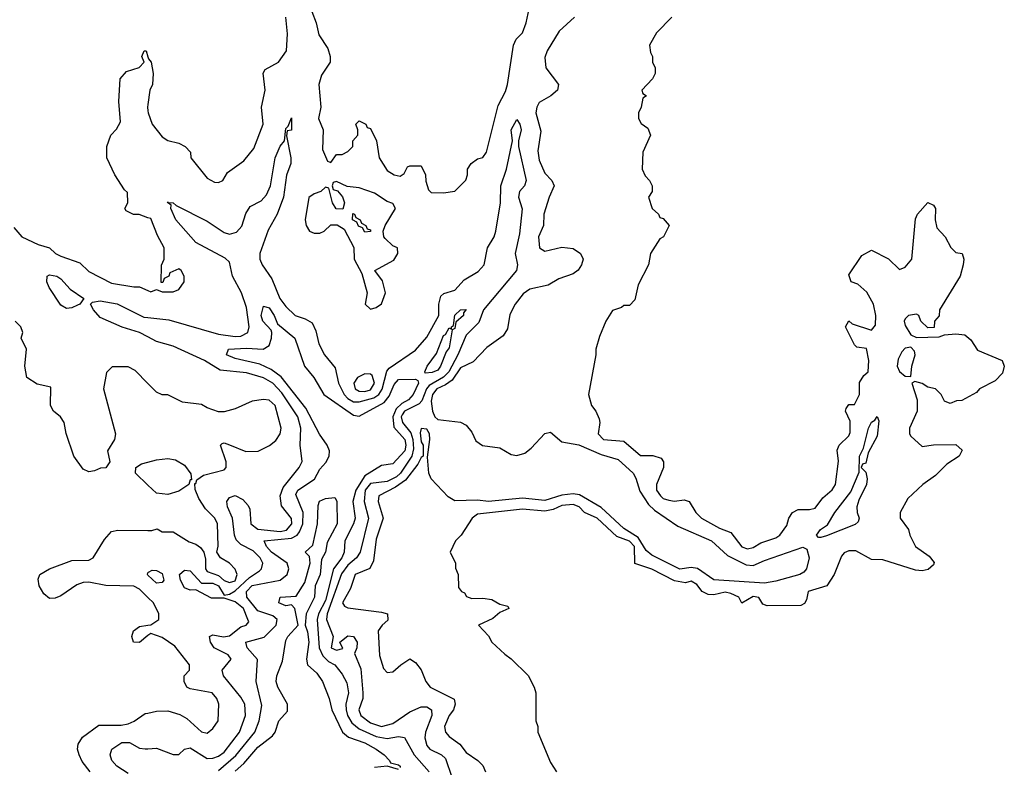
# Model space of a CAD drawing. Header units: inches. Extents: x 2601682 to 2755810, y 449311 to 584050.
# Tile 146 of 256: x 2609544 to 2613042, y 511546 to 514201. Entities that reach past the tile are written whole.
import ezdxf

# ---------------------------------------------------------------- set-up
doc = ezdxf.new("R2010")
doc.units = ezdxf.units.IN
doc.header["$MEASUREMENT"] = 0
doc.layers.add('C6501', color=7, linetype='Continuous')
doc.layers.add('C6511', color=7, linetype='Continuous')

msp = doc.modelspace()

# ---------------------------------------------------------------- linework, layer by layer
at = {"layer": 'C6501', "color": 2}
for points, elevation in [([(2610000, 513497.5), (2609968.4, 513508.4), (2609948.9, 513508.9), (2609922, 513522), (2609918, 513530), (2609928, 513550), (2609927.3, 513587.3), (2609916.4, 513596.4), (2609882, 513650), (2609854, 513710), (2609854, 513750), (2609868, 513790), (2609888.4, 513811.6), (2609902, 513838), (2609896, 513910), (2609901.2, 513990), (2609923.2, 514016.8), (2609968.7, 514031.3), (2609986, 514050), (2609978, 514070), (2609986, 514090), (2609994, 514090), (2610000, 514069)], 22), ([(2610000, 513899), (2609998.8, 513890), (2610000, 513877.1)], 22), ([(2609522.8, 513462.8), (2609551.3, 513430), (2609610, 513402), (2609650, 513390.7), (2609671, 513370), (2609690, 513360.5), (2609757.3, 513337.3), (2609790, 513306), (2609870, 513264.9), (2609950, 513251.3), (2609970, 513252), (2610000, 513238.5)], 22), ([(2610000, 513073.8), (2609970, 513089.7), (2609908.5, 513108.5), (2609830, 513142.7), (2609806, 513170), (2609795.3, 513190), (2609802.7, 513197.3), (2609830, 513201.6), (2609890, 513191.5), (2609984.7, 513144.7), (2610000, 513142.9)], 18), ([(2610000, 512908.5), (2609954.6, 512954.6), (2609930, 512968), (2609872.7, 512967.3), (2609852.7, 512947.3), (2609842, 512890), (2609884.9, 512730), (2609880.7, 512710), (2609856, 512670), (2609864.7, 512630), (2609850, 512608.7), (2609831.6, 512608.4), (2609810, 512598), (2609790, 512595.3), (2609770, 512604), (2609736, 512650), (2609708.9, 512731.1), (2609702, 512770), (2609688.7, 512790), (2609664, 512810), (2609654, 512830), (2609655.3, 512895.3), (2609606.3, 512906.3), (2609569, 512930), (2609562, 512970), (2609568, 513030), (2609549.1, 513069.1), (2609555.3, 513090), (2609548.7, 513110), (2609528.7, 513130)], 22), ([(2610000, 512548), (2609956, 512590), (2609957.2, 512610), (2609976.6, 512623.4), (2610000, 512629.5)], 22), ([(2610000, 512148.6), (2609970, 512178), (2609950, 512189.2), (2609850, 512191.3), (2609790, 512203.6), (2609770, 512201.6), (2609746.6, 512193.4), (2609690, 512154.5), (2609670, 512146.6), (2609650, 512145.2), (2609630, 512162), (2609613.2, 512190), (2609610, 512214), (2609615.3, 512230), (2609650, 512250.7), (2609730, 512280.5), (2609790, 512281.6), (2609805.2, 512290), (2609845.4, 512354.6), (2609870, 512382.8), (2609892.5, 512387.5), (2610000, 512386.2)], 22), ([(2610000, 512228.1), (2609998, 512230), (2610000, 512235.6)], 18), ([(2610000, 512013.2), (2609970, 511989.2), (2609948, 511990), (2609942, 512010), (2609948, 512030), (2609970, 512046), (2610000, 512050)], 22), ([(2609794, 511530), (2609766.5, 511566.5), (2609755.1, 511590), (2609749.3, 511610), (2609751.9, 511628.1), (2609767.8, 511652.2), (2609824.8, 511695.2), (2609904.8, 511695.2), (2609930, 511699.3), (2609951.2, 511708.8), (2609990, 511736), (2610000, 511738.2)], 22), ([(2609930, 511523), (2609889.8, 511549.8), (2609871.5, 511570), (2609866, 511590), (2609871.8, 511610), (2609906.6, 511633.4), (2609934.1, 511634.1), (2609970, 511613.4), (2609990, 511610.6), (2610000, 511611.4)], 18)]:
    msp.add_lwpolyline(points, dxfattribs=dict(at, elevation=elevation))
at = {"layer": 'C6501', "color": 2, "elevation": 18}
msp.add_lwpolyline([(2609710, 513175.1), (2609690, 513186.6), (2609649, 513250), (2609641.2, 513270), (2609642, 513290), (2609650, 513294.8), (2609676, 513290), (2609690, 513280.7), (2609723.1, 513243.1), (2609772, 513210), (2609758, 513190), (2609750, 513187), (2609730, 513177)], close=True, dxfattribs=at)
at = {"layer": 'C6511', "color": 2}
for points, elevation in [([(2610582.4, 514230), (2610598, 514190), (2610606.9, 514146.9), (2610638.5, 514098.5), (2610646.8, 514070), (2610646.8, 514050), (2610616.8, 514003.2), (2610606.8, 513970), (2610614, 513890), (2610606, 513850), (2610622, 513810), (2610619.6, 513739.6), (2610638, 513698), (2610650, 513694), (2610670, 513722), (2610690, 513722), (2610710, 513732), (2610728, 513750), (2610728, 513770), (2610746, 513790), (2610746, 513810), (2610738, 513830), (2610750, 513842), (2610774, 513830), (2610778, 513818), (2610790, 513814), (2610811.3, 513770), (2610820.7, 513710), (2610850, 513664.7), (2610874, 513650), (2610895.3, 513644.7), (2610910, 513654), (2610922, 513678), (2610930, 513682), (2610970, 513682), (2610986, 513650), (2610987.1, 513627.1), (2610996, 513596), (2611006.4, 513586.4), (2611050, 513586), (2611090, 513592), (2611128.9, 513631.1), (2611135.3, 513650), (2611135.3, 513670), (2611148, 513690), (2611170, 513706), (2611188.9, 513711.1), (2611202, 513730), (2611244.1, 513895.9), (2611270, 513946), (2611276.9, 513970), (2611298.4, 514110), (2611308, 514132), (2611330, 514154), (2611343, 514190), (2611364.7, 514290)], 22), ([(2610000, 513877.1), (2610000.7, 513870), (2610014.8, 513830), (2610050, 513784.7), (2610070, 513771.3), (2610110, 513762), (2610132, 513750), (2610150.7, 513730.7), (2610152, 513710), (2610210, 513638), (2610236.4, 513623.6), (2610250, 513622), (2610266, 513630), (2610282, 513658), (2610340.4, 513699.6), (2610376.5, 513743.5), (2610409.2, 513830), (2610403.7, 513890), (2610416.2, 513950), (2610409.3, 514010.7), (2610416.5, 514023.5), (2610464, 514050), (2610492, 514090), (2610495.1, 514150), (2610489.3, 514210)], 22), ([(2611514.8, 514210), (2611460.3, 514159.7), (2611418.4, 514090), (2611410, 514066), (2611412.7, 514030), (2611458.8, 513970), (2611454.8, 513950), (2611430.8, 513930), (2611390, 513906), (2611381.3, 513890), (2611377.6, 513870), (2611395.3, 513804.7), (2611385.3, 513734.7), (2611390, 513702), (2611410, 513656), (2611434.8, 513630), (2611442.8, 513610), (2611424.9, 513570), (2611406, 513510), (2611404.7, 513470), (2611387.3, 513430), (2611390.8, 513390.8), (2611410, 513378.8), (2611470, 513393), (2611510, 513388.2), (2611536.3, 513370), (2611545.5, 513350), (2611540.5, 513330), (2611528.5, 513311.5), (2611510, 513298), (2611459.8, 513280.2), (2611422, 513258), (2611355.9, 513244.1), (2611332.8, 513227.2), (2611304, 513190), (2611285.8, 513154.2), (2611276.8, 513103.2), (2611262, 513078), (2611203.4, 513036.6), (2611154.9, 512985.1), (2611110, 512964.7), (2611080, 512920), (2611056.7, 512903.3), (2611025.8, 512890), (2611010.2, 512870), (2611005.8, 512845.8), (2611010.3, 512810), (2611019.5, 512790), (2611030, 512780.3), (2611110, 512771.5), (2611130, 512760.3), (2611150, 512736.3), (2611165.1, 512705.1), (2611187.8, 512687.8), (2611250, 512680.5), (2611290, 512657), (2611310, 512653.1), (2611338.4, 512661.6), (2611361.1, 512678.9), (2611410, 512730.7), (2611430, 512736.3), (2611470, 512701.6), (2611530, 512690.4), (2611610, 512656), (2611670, 512638.4), (2611723, 512590), (2611732.9, 512572.9), (2611746.7, 512526.7), (2611778.4, 512478.4), (2611799, 512459), (2611882, 512402), (2612002, 512350), (2612058.2, 512298.2), (2612124.7, 512264.7), (2612150, 512262), (2612190, 512280.3), (2612326.8, 512326.8), (2612339.9, 512319.9), (2612348.2, 512290), (2612339.3, 512250), (2612330, 512238), (2612316, 512230), (2612230, 512206.2), (2612190, 512199.3), (2612010, 512211.2), (2611951.8, 512251.8), (2611930, 512255.1), (2611889, 512249), (2611790, 512299.1), (2611770, 512315.6), (2611741.1, 512361.1), (2611690, 512394), (2611610, 512468.6), (2611532.9, 512512.9), (2611510, 512517.2), (2611470, 512512.1), (2611410, 512493.3), (2611330, 512501.2), (2611210, 512489.8), (2611170, 512494.5), (2611090, 512491.5), (2611066.6, 512506.6), (2611005.7, 512570), (2610997.2, 512590), (2610992.7, 512647.3), (2611001.3, 512710), (2610999.7, 512730), (2610990, 512746.6), (2610970.9, 512749.1), (2610966.3, 512733.7), (2610970, 512701), (2610977.3, 512690), (2610978, 512650), (2610970, 512646), (2610958.2, 512621.8), (2610915.1, 512564.9), (2610879.6, 512540.4), (2610820.5, 512510), (2610817.1, 512490), (2610836, 512430), (2610810, 512355.3), (2610801.1, 512278.9), (2610787.9, 512252.1), (2610736, 512230), (2610719.1, 512180.9), (2610691.3, 512130), (2610698, 512118), (2610710, 512111.3), (2610830, 512096.3), (2610850.7, 512090), (2610852.4, 512067.6), (2610831.3, 512050), (2610818, 512030), (2610822, 511942), (2610836.9, 511896.9), (2610850, 511882), (2610870, 511884.7), (2610898, 511910), (2610930.7, 511930.7), (2610950, 511918), (2610970, 511891.3), (2610986.8, 511850), (2611002.8, 511830), (2611087.1, 511787.1), (2611090.8, 511770), (2611084.9, 511750), (2611070, 511729), (2611053.4, 511690), (2611057.3, 511670), (2611070, 511654.8), (2611108.2, 511628.2), (2611130, 511598), (2611172, 511570), (2611190, 511552), (2611198.8, 511530)], 22), ([(2611861, 514210), (2611806.4, 514153.6), (2611782, 514110), (2611784.7, 514084.7), (2611792, 514070), (2611792, 514050), (2611802, 514030), (2611802, 514010), (2611792, 513990), (2611754, 513950), (2611758, 513938), (2611771.3, 513930), (2611758, 513922), (2611752, 513890), (2611742, 513870), (2611742, 513850), (2611751.6, 513831.6), (2611775.3, 513815.3), (2611784.7, 513790), (2611758, 513730), (2611756, 513670), (2611766.4, 513646.4), (2611782, 513630), (2611791.1, 513611.1), (2611791, 513590), (2611778, 513570), (2611791.3, 513530), (2611814, 513510), (2611818, 513498), (2611830, 513494), (2611851.3, 513470), (2611831.3, 513430), (2611818, 513422), (2611784.7, 513370), (2611778, 513330), (2611741, 513259), (2611730, 513206), (2611710, 513186), (2611690, 513186), (2611682, 513178), (2611650, 513168), (2611626.8, 513130), (2611604.5, 513075.5), (2611591, 513030), (2611591, 513010), (2611564.7, 512870), (2611576, 512830), (2611590.8, 512810), (2611602.5, 512782.5), (2611604.9, 512770), (2611599.1, 512730), (2611618, 512710), (2611690, 512703.8), (2611750, 512653), (2611793, 512653), (2611823.5, 512643.5), (2611831, 512630), (2611830.8, 512610), (2611806.4, 512550), (2611807, 512530), (2611820.5, 512510), (2611830, 512500.5), (2611850, 512494), (2611870, 512491), (2611904.7, 512495.3), (2611922, 512490), (2611946, 512450), (2611966.8, 512430), (2612030, 512394.9), (2612070, 512379.1), (2612110, 512328.5), (2612130, 512321.3), (2612150, 512326.4), (2612177.2, 512342.8), (2612230, 512360.7), (2612244, 512370), (2612270, 512404.7), (2612276, 512430), (2612289.5, 512450.5), (2612310, 512460.7), (2612350, 512460.5), (2612370, 512465.5), (2612397.5, 512502.5), (2612430, 512530.8), (2612442, 512550), (2612452.9, 512632.9), (2612448.7, 512671.3), (2612455.3, 512690), (2612490, 512722.8), (2612494.2, 512734.2), (2612494.5, 512774.5), (2612478, 512810), (2612480.4, 512819.6), (2612490, 512834), (2612510, 512834), (2612528, 512870), (2612528, 512912), (2612543.1, 512936.9), (2612558, 512950), (2612561.2, 512990), (2612552.3, 513032.3), (2612518, 513038), (2612510, 513046), (2612478, 513110), (2612490, 513131), (2612501, 513121), (2612570, 513098), (2612584, 513116), (2612586, 513150), (2612577, 513190), (2612553.3, 513233.3), (2612521.2, 513261.2), (2612498, 513270), (2612490, 513294), (2612536.4, 513363.6), (2612570, 513382), (2612630.9, 513350.9), (2612670, 513314), (2612690, 513322), (2612713.2, 513350), (2612726.8, 513493.2), (2612734, 513510), (2612770, 513551.3), (2612790, 513542), (2612798, 513530), (2612796, 513490), (2612802, 513462), (2612832, 513430), (2612851.6, 513391.6), (2612870, 513374), (2612892, 513370), (2612898, 513350), (2612896, 513330), (2612884.7, 513290), (2612812, 513170), (2612811.1, 513148.9), (2612794, 513130), (2612792.7, 513107.3), (2612770, 513106), (2612746, 513130), (2612738, 513150), (2612730, 513155.3), (2612702, 513150), (2612690, 513138), (2612686.8, 513130), (2612690, 513114), (2612710, 513082), (2612730, 513072), (2612810, 513074), (2612830, 513082), (2612870, 513084.7), (2612902, 513082), (2612923.6, 513063.6), (2612946.8, 513026.8), (2613034, 512990), (2613042, 512970), (2613035.3, 512944.7), (2613010, 512918), (2612954, 512890), (2612943.6, 512876.4), (2612891.6, 512848.4), (2612872.7, 512847.3), (2612850, 512838), (2612830, 512846), (2612818, 512870), (2612798, 512890), (2612770, 512896), (2612750, 512908.7), (2612724.7, 512915.3), (2612714, 512910), (2612732, 512850), (2612732, 512810), (2612704.7, 512750), (2612704.7, 512730), (2612710, 512722), (2612750, 512684.7), (2612790, 512690.8), (2612870, 512692), (2612892, 512672), (2612882, 512650), (2612838, 512622), (2612798, 512582), (2612752, 512550), (2612699.6, 512500.4), (2612672, 512450), (2612672, 512430), (2612702, 512390), (2612706, 512370), (2612726.8, 512330), (2612775.2, 512295.2), (2612793, 512273), (2612790, 512264), (2612772, 512248), (2612750, 512242.9), (2612726, 512246), (2612610, 512282.7), (2612570, 512284), (2612514, 512314), (2612490, 512314.5), (2612473.2, 512306.8), (2612464.1, 512295.9), (2612437.3, 512230), (2612412, 512190), (2612344.7, 512170), (2612339.6, 512140.4), (2612332.7, 512127.3), (2612319.6, 512120.4), (2612199, 512119), (2612184.7, 512124.7), (2612170, 512148), (2612150, 512151.8), (2612110, 512128), (2612099, 512150), (2612070, 512162.4), (2612050, 512167.6), (2612010, 512157.6), (2611990, 512159.5), (2611969, 512170), (2611950, 512195.1), (2611930, 512206), (2611910, 512200.7), (2611870, 512207.6), (2611790, 512249.6), (2611729.7, 512269.7), (2611728.5, 512330), (2611710, 512348.5), (2611665.3, 512365.3), (2611595.6, 512430), (2611550.8, 512450.8), (2611531.5, 512470), (2611510, 512479.3), (2611470, 512475.8), (2611438.8, 512461.2), (2611410, 512455), (2611330, 512461.7), (2611170, 512444), (2611151.3, 512430), (2611112, 512370), (2611092, 512350), (2611074, 512310), (2611092, 512270), (2611092.7, 512252.7), (2611102, 512230), (2611103.6, 512183.6), (2611114, 512170), (2611124.7, 512164.7), (2611131.6, 512151.6), (2611150, 512144.7), (2611190, 512146), (2611221.1, 512141.1), (2611250, 512124.7), (2611278, 512118), (2611282, 512110), (2611250, 512095.3), (2611225.5, 512074.5), (2611174, 512050), (2611210, 512012), (2611222, 511990), (2611267.1, 511947.1), (2611290.7, 511930.7), (2611350, 511871.3), (2611371.3, 511830), (2611378, 511810), (2611378, 511710), (2611384.7, 511690), (2611384.7, 511670), (2611430, 511562), (2611451.3, 511530)], 26), ([(2610000, 514069), (2610002, 514062), (2610011.3, 514050), (2610018, 514010), (2610016, 513970), (2610006.8, 513950), (2610000, 513899)], 22), ([(2610000, 513142.9), (2610074.5, 513134.5), (2610250, 513083.9), (2610310, 513074.9), (2610330, 513077), (2610355.1, 513090), (2610359.7, 513110), (2610350, 513179), (2610332.4, 513230), (2610299.7, 513290), (2610290, 513339.3), (2610274.2, 513354.2), (2610169.8, 513409.8), (2610098.7, 513490), (2610080.9, 513530), (2610082, 513542), (2610069, 513551), (2610070, 513554), (2610070.9, 513550.9), (2610090, 513550.5), (2610100.3, 513540.3), (2610210, 513484.6), (2610270, 513444.9), (2610290, 513438.7), (2610314.1, 513445.9), (2610332.9, 513467.1), (2610347.9, 513512.1), (2610363.3, 513536.7), (2610402.2, 513557.7), (2610421.4, 513578.5), (2610435.1, 513610), (2610452, 513710), (2610470, 513751), (2610485.2, 513770), (2610490, 513814), (2610498, 513822), (2610510, 513852), (2610510, 513808), (2610494, 513806), (2610491.6, 513788.4), (2610507.7, 513710), (2610507.7, 513690), (2610491.8, 513648.2), (2610481.7, 513570), (2610458.9, 513510), (2610426.8, 513453.2), (2610397, 513370), (2610397, 513350), (2610405.3, 513330), (2610439.9, 513279.9), (2610468.9, 513210), (2610490, 513182), (2610522.8, 513150), (2610558.5, 513138.5), (2610583.5, 513123.5), (2610595.9, 513095.9), (2610607.3, 513050), (2610626.8, 513010), (2610664.5, 512964.5), (2610677.1, 512910), (2610696.9, 512870), (2610710, 512854.9), (2610730, 512844), (2610750, 512843.6), (2610802.3, 512857.7), (2610819.8, 512870), (2610831.6, 512888.4), (2610848, 512952), (2610856.8, 512963.2), (2610950, 513027.3), (2610990, 513073.4), (2611032.8, 513150), (2611033, 513190), (2611040.8, 513219.2), (2611051.5, 513228.5), (2611090, 513240.4), (2611122.8, 513277.2), (2611173.4, 513306.6), (2611194.8, 513330), (2611206.6, 513390), (2611229.7, 513430), (2611235.6, 513450), (2611252.6, 513550), (2611253.7, 513610), (2611273, 513670), (2611295.3, 513770), (2611289.7, 513810), (2611310, 513846), (2611320.7, 513830), (2611325.5, 513810), (2611316.3, 513770), (2611316.3, 513750), (2611343.7, 513630), (2611337.1, 513610), (2611319.3, 513590), (2611315.8, 513570), (2611329, 513529), (2611319.3, 513440.7), (2611304.9, 513370), (2611312.2, 513330), (2611308.9, 513310), (2611191.8, 513170), (2611174.9, 513125.1), (2611130, 513080.7), (2611100.2, 513010), (2611068.5, 512950), (2611050, 512930.7), (2610998.9, 512901.1), (2610989.4, 512890), (2610972.5, 512847.5), (2610963.5, 512836.5), (2610911.4, 512810), (2610902.9, 512797.1), (2610899.5, 512790), (2610904, 512770), (2610933.8, 512733.8), (2610941.3, 512710), (2610943.4, 512676.6), (2610936.8, 512650), (2610896.5, 512590), (2610882.6, 512577.4), (2610850, 512560.6), (2610790, 512552.9), (2610771.3, 512530), (2610768.3, 512490), (2610783.5, 512430), (2610754, 512310), (2610740.9, 512290), (2610710, 512263.5), (2610686.9, 512233.1), (2610636.9, 512090), (2610634.7, 512070), (2610658, 512010), (2610650.8, 511970), (2610670, 511961.3), (2610692.7, 511967.3), (2610681.2, 511990), (2610710, 512012), (2610730, 512010.4), (2610743.1, 511990), (2610742, 511970), (2610734, 511950), (2610755.6, 511895.6), (2610763.2, 511810), (2610763.6, 511790), (2610749, 511750), (2610755.5, 511730), (2610790, 511704), (2610830, 511690.3), (2610870, 511701.1), (2610930, 511742.4), (2610970, 511760.4), (2610990, 511760.4), (2611007.3, 511750), (2611008.4, 511730), (2610985.7, 511670), (2610983.7, 511650), (2610990, 511622.8), (2611000.7, 511610), (2611042.8, 511590), (2611056.3, 511576.3), (2611079.3, 511510)], 18), ([(2610000, 513238.5), (2610010, 513234), (2610030, 513242), (2610050, 513234), (2610090, 513234), (2610110, 513242), (2610128, 513270), (2610128, 513290), (2610118, 513310), (2610110, 513315.3), (2610078, 513302), (2610074, 513290), (2610058, 513282), (2610052.7, 513267.3), (2610047.3, 513267.3), (2610048.4, 513328.4), (2610058, 513350), (2610058, 513390), (2610033.6, 513433.6), (2610010, 513494), (2610000, 513497.5)], 22), ([(2610250, 511533.8), (2610312.4, 511587.6), (2610379.7, 511670), (2610395.4, 511710), (2610404.7, 511764.7), (2610384.5, 511850), (2610388.9, 511928.9), (2610352.3, 511970), (2610347, 511990), (2610412.3, 512007.7), (2610455.8, 512050), (2610458.9, 512070), (2610443.1, 512083.1), (2610390, 512101), (2610351.1, 512150), (2610349.8, 512170), (2610370, 512191), (2610469, 512210), (2610494, 512230), (2610500.7, 512250), (2610494, 512270), (2610438.7, 512310), (2610420.5, 512330), (2610413.2, 512350), (2610510, 512359.3), (2610529.9, 512370.1), (2610538.6, 512381.4), (2610549.8, 512410), (2610550.8, 512450), (2610525.4, 512514.6), (2610532.7, 512530), (2610591, 512569), (2610610, 512604), (2610631.8, 512628.2), (2610643.5, 512650), (2610644.4, 512670), (2610636.4, 512690), (2610608.8, 512728.8), (2610560.8, 512820.8), (2610472.6, 512932.6), (2610437.8, 512957.8), (2610397.8, 512977.8), (2610310, 512996.9), (2610279.3, 513010), (2610286, 513030), (2610350, 513033.8), (2610409.6, 513030.4), (2610430, 513044), (2610438.9, 513070), (2610439.6, 513090), (2610437.7, 513097.7), (2610408.2, 513130), (2610402.6, 513150), (2610410, 513182.8), (2610430, 513177.1), (2610448.2, 513150), (2610460.3, 513120.3), (2610521.6, 513070), (2610556.5, 512970), (2610588.7, 512930), (2610624.2, 512870), (2610730, 512795.6), (2610750, 512793.1), (2610838.8, 512841.2), (2610856.9, 512863.1), (2610874.6, 512905.4), (2610890, 512922.4), (2610950, 512924), (2610958.8, 512918.8), (2610960.5, 512910), (2610941.7, 512870), (2610924.9, 512850), (2610902.1, 512837.9), (2610881.2, 512818.8), (2610870.2, 512790), (2610873.8, 512753.8), (2610911.9, 512710), (2610916.5, 512690), (2610912.1, 512670), (2610870, 512623.6), (2610830, 512617.6), (2610770, 512580.9), (2610738.9, 512530), (2610727.9, 512490), (2610736, 512430), (2610730.3, 512410), (2610698.9, 512350), (2610696.5, 512310), (2610688.8, 512290), (2610659.2, 512250), (2610630, 512137.6), (2610605.4, 512090), (2610601.3, 512070), (2610607.6, 511970), (2610621.1, 511941.1), (2610641.7, 511921.7), (2610664, 511910), (2610690, 511876), (2610706, 511846), (2610711.8, 511810), (2610702.8, 511770), (2610704.2, 511750), (2610708.4, 511730), (2610723.8, 511703.8), (2610750, 511681.8), (2610810, 511654.7), (2610850, 511647.8), (2610890, 511655.3), (2610911.7, 511651.7), (2610945.7, 511590), (2610998.4, 511530)], 14), ([(2610000, 511611.4), (2610030, 511614), (2610090, 511590.6), (2610110, 511591), (2610129.6, 511610.4), (2610150, 511614.9), (2610210, 511577), (2610230, 511578), (2610250, 511584.6), (2610270, 511598.7), (2610324.7, 511670), (2610346.3, 511730), (2610344.2, 511770), (2610330, 511794.5), (2610267.8, 511870), (2610263.6, 511890), (2610295.6, 511930), (2610284.8, 511944.8), (2610235.1, 511970), (2610222, 511990), (2610219, 512010), (2610230, 512015.5), (2610268.7, 512008.7), (2610290, 512012.9), (2610330, 512044.4), (2610348.7, 512050), (2610358, 512062), (2610355.1, 512070), (2610339.7, 512110), (2610310, 512132.6), (2610270, 512146), (2610225.7, 512145.7), (2610170, 512176), (2610150, 512175.1), (2610130, 512183), (2610115.6, 512210), (2610112.4, 512230), (2610130, 512245.5), (2610150, 512242.8), (2610190, 512199.3), (2610230, 512199.3), (2610250, 512190.2), (2610270, 512157.3), (2610290, 512160.3), (2610310, 512172), (2610360.2, 512219.8), (2610396.6, 512243.4), (2610403.6, 512250), (2610408.2, 512270), (2610398.3, 512290), (2610373.8, 512313.8), (2610330, 512336.3), (2610313.2, 512353.2), (2610307.1, 512370), (2610300.4, 512430), (2610283, 512470), (2610279.5, 512490), (2610290, 512504), (2610310, 512510.4), (2610337, 512497), (2610355.8, 512475.8), (2610362, 512462), (2610365.3, 512410), (2610390, 512391.3), (2610470, 512382.7), (2610492.2, 512387.8), (2610510.9, 512410), (2610509.7, 512429.7), (2610474.3, 512474.3), (2610469.6, 512510), (2610480.2, 512539.8), (2610537.6, 512610), (2610547.9, 512632.1), (2610540.5, 512690), (2610543, 512750), (2610532.1, 512790), (2610475.2, 512875.2), (2610443, 512910), (2610410, 512928.4), (2610350, 512946), (2610255.8, 512955.8), (2610201.2, 512990), (2610090, 513041.3), (2610030, 513058), (2610000, 513073.8)], 18), ([(2610000, 512386.2), (2610014, 512386), (2610032, 512392), (2610050, 512382), (2610090, 512382), (2610146.4, 512346.4), (2610170, 512338), (2610186.4, 512326.4), (2610198, 512310), (2610204.5, 512284.5), (2610203.7, 512250), (2610210, 512240.5), (2610250, 512226.2), (2610270, 512208.5), (2610290, 512202.2), (2610310, 512207.6), (2610316.9, 512230), (2610310, 512249.2), (2610289.2, 512270), (2610257.2, 512290), (2610244, 512310), (2610249.3, 512330.7), (2610247, 512410), (2610237, 512430), (2610204, 512464), (2610180.1, 512500.1), (2610168, 512532), (2610166, 512554), (2610170, 512554), (2610173.6, 512566.4), (2610197.2, 512582.8), (2610270, 512602), (2610278, 512610), (2610278, 512630), (2610258, 512690), (2610264, 512696), (2610270, 512698), (2610290, 512691.3), (2610347.5, 512667.5), (2610391.9, 512668.1), (2610432, 512688), (2610453.6, 512706.4), (2610469.4, 512730), (2610473.6, 512750), (2610451.8, 512830), (2610430, 512849.2), (2610410, 512852.3), (2610370, 512846), (2610310, 512819), (2610270, 512808), (2610250, 512808), (2610210, 512822), (2610190, 512834), (2610122.7, 512842.7), (2610070, 512868), (2610050, 512868.7), (2610030, 512878), (2610000, 512908.5)], 22), ([(2610000, 512629.5), (2610030, 512637.3), (2610070, 512642.8), (2610098, 512638), (2610130, 512618), (2610152.7, 512587.3), (2610154, 512566), (2610150, 512566), (2610144.7, 512550), (2610110, 512526.6), (2610070, 512514), (2610030, 512519.3), (2610000, 512548)], 22), ([(2610310, 511532), (2610340.8, 511559.2), (2610390, 511616.5), (2610442.6, 511657.4), (2610452, 511670), (2610464.5, 511710), (2610495.1, 511744.9), (2610495.1, 511770), (2610461.6, 511830), (2610455.1, 511850), (2610457.4, 511870), (2610477.8, 511922.2), (2610490, 511996), (2610497, 512010), (2610534, 512050), (2610522, 512110), (2610510, 512122), (2610490, 512119.3), (2610465.2, 512130), (2610469, 512150), (2610526.3, 512153.7), (2610557.6, 512202.4), (2610576, 512270), (2610573.6, 512293.6), (2610558, 512310), (2610586, 512334), (2610602, 512410), (2610604.2, 512475.8), (2610609.7, 512490.3), (2610630, 512500.5), (2610663.6, 512503.6), (2610670.4, 512490.4), (2610672, 512410), (2610636.7, 512343.3), (2610630.4, 512310), (2610616.7, 512283.3), (2610611.6, 512230), (2610594.4, 512190), (2610592, 512150), (2610562, 512090), (2610558, 512050), (2610566.4, 512026.4), (2610571.1, 511990), (2610562.6, 511930), (2610566.7, 511910), (2610599.8, 511879.8), (2610619.6, 511850), (2610643.7, 511790), (2610653.1, 511750), (2610690.4, 511670), (2610712.2, 511652.2), (2610770, 511632.3), (2610810.6, 511610), (2610839.1, 511590), (2610858, 511570), (2610861, 511561), (2610890, 511554), (2610896, 511550), (2610895.3, 511544.7)], 10), ([(2610000, 512235.6), (2610001.2, 512238.8), (2610014.8, 512245.2), (2610030, 512244.9), (2610050, 512233.7), (2610056.5, 512210), (2610050, 512201.6), (2610030, 512199.7), (2610000, 512228.1)], 18), ([(2610000, 512050), (2610010, 512051.3), (2610038, 512070), (2610038, 512090), (2610019, 512130), (2610000, 512148.6)], 22), ([(2610000, 511738.2), (2610030, 511744.7), (2610070, 511746), (2610113.4, 511733.4), (2610138.5, 511718.5), (2610190, 511671), (2610210, 511667.3), (2610230, 511682.8), (2610249.2, 511710), (2610252, 511770), (2610244, 511790), (2610228, 511810), (2610150, 511824), (2610138, 511830), (2610128, 511850), (2610128, 511870), (2610148, 511890), (2610148, 511910), (2610095.9, 511975.9), (2610050, 512006), (2610010, 512021.2), (2610000, 512013.2)], 22), ([(2610890, 511538), (2610849.5, 511549.5), (2610805.1, 511545.1)], 10)]:
    msp.add_lwpolyline(points, dxfattribs=dict(at, elevation=elevation))
for points, elevation in [([(2610670, 513626), (2610658, 513622), (2610654, 513610), (2610658, 513598), (2610672.7, 513592.7), (2610691.3, 513571.3), (2610698, 513550), (2610692.7, 513527.3), (2610668.9, 513528.9), (2610655.3, 513550), (2610642, 513602), (2610630, 513606), (2610614, 513590), (2610590, 513582), (2610571.1, 513568.9), (2610558, 513490), (2610562, 513470), (2610574, 513450), (2610590, 513442), (2610610, 513442), (2610626, 513450), (2610650, 513472), (2610672, 513472), (2610696.9, 513456.9), (2610731.6, 513391.6), (2610732, 513350), (2610759.6, 513299.6), (2610778, 513230), (2610772, 513190), (2610790, 513172), (2610810, 513178), (2610830, 513192), (2610844, 513230), (2610833.2, 513273.2), (2610806, 513310), (2610873.6, 513346.4), (2610888, 513370), (2610886, 513390), (2610870, 513398), (2610843.1, 513423.1), (2610838, 513430), (2610835.3, 513450), (2610842, 513470), (2610879, 513530), (2610870, 513548), (2610850, 513555.3), (2610804.7, 513584.7), (2610750, 513604), (2610708, 513608)], 22), ([(2610770, 513446), (2610762, 513462), (2610747.3, 513467.3), (2610742, 513482), (2610726, 513490), (2610728, 513512), (2610734, 513510), (2610738, 513498), (2610754, 513490), (2610758, 513478), (2610774, 513470), (2610778, 513458), (2610790, 513454), (2610790, 513448)], 22), ([(2610985.1, 512945.1), (2610983.7, 512950), (2610992, 512970), (2611024.4, 513015.6), (2611050, 513079.1), (2611056.9, 513083.1), (2611070, 513106), (2611078, 513102), (2611078, 513110), (2611085.6, 513114.4), (2611090, 513150.8), (2611110, 513170.5), (2611130, 513171), (2611120.7, 513159.3), (2611120.7, 513150), (2611093.7, 513126.3), (2611090, 513104), (2611080.7, 513099.3), (2611070, 513035.3), (2611059.5, 513020.5), (2611039.5, 512970), (2611030, 512956.2), (2611010, 512947.6)], 14), ([(2612710, 513038), (2612690, 513034), (2612678.5, 513021.5), (2612664.9, 512995.1), (2612661.3, 512970), (2612670, 512950.8), (2612690, 512934.8), (2612710, 512934), (2612713.6, 512970), (2612725.2, 513010), (2612723.1, 513023.1)], 26), ([(2610770, 512942.7), (2610744.2, 512930), (2610731.6, 512910), (2610736.5, 512890), (2610750, 512881.6), (2610770, 512879.7), (2610790, 512886.4), (2610805.1, 512910), (2610796.9, 512936.9), (2610790, 512942)], 22), ([(2612390, 512361.2), (2612382, 512362), (2612375.3, 512370), (2612389.2, 512390), (2612413.8, 512406.2), (2612440.5, 512450), (2612496.6, 512523.4), (2612526.2, 512593.8), (2612527.8, 512650), (2612541.2, 512678.8), (2612559.5, 512750), (2612570, 512770.8), (2612582, 512778), (2612590, 512791.3), (2612595.9, 512775.9), (2612590, 512722), (2612558, 512662), (2612550, 512626), (2612538, 512622), (2612534, 512610), (2612550, 512594), (2612554.4, 512570), (2612552.4, 512550), (2612525.3, 512494.7), (2612518.4, 512470), (2612519.3, 512450), (2612526.8, 512430), (2612522.8, 512417.2), (2612512.5, 512407.5), (2612410, 512367)], 22)]:
    msp.add_lwpolyline(points, close=True, dxfattribs=dict(at, elevation=elevation))

doc.saveas('drawing.dxf')
